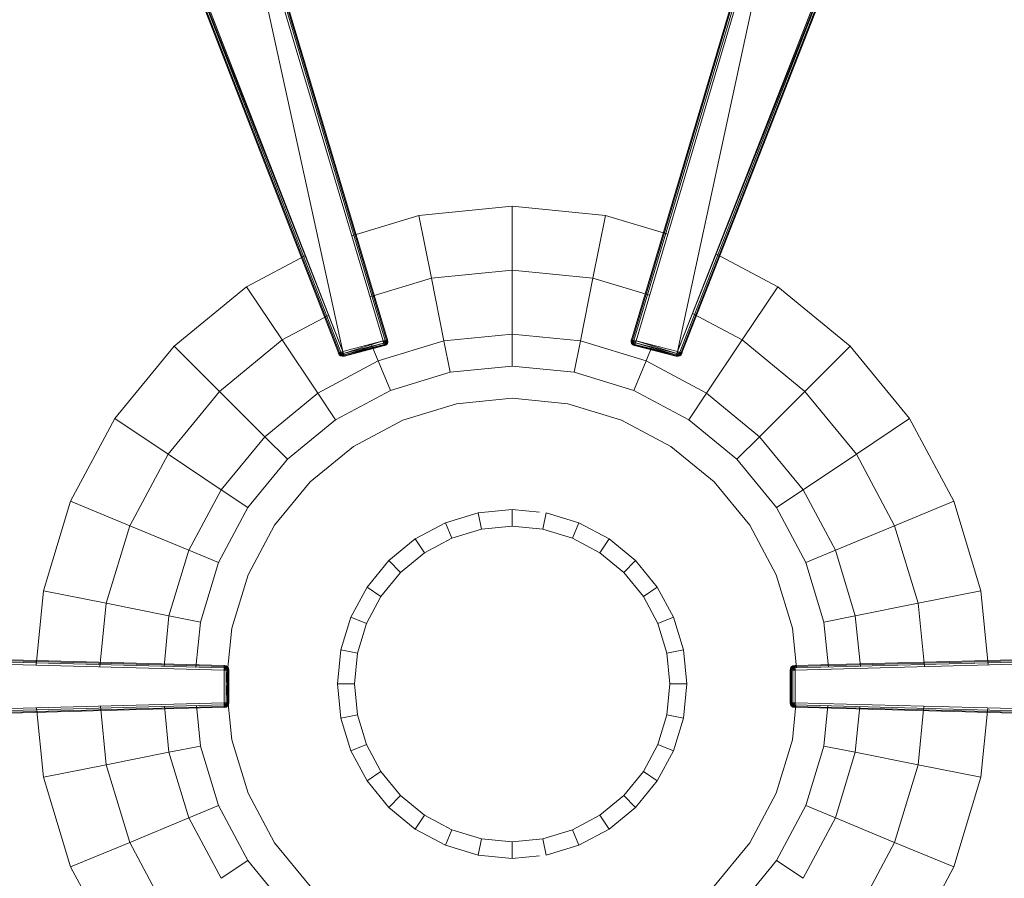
# Model space of a CAD drawing. Header units: millimetres. Extents: x 1 to 3476, y -521 to 159.
# Tile 95 of 130: x 2673 to 2796, y -403 to -295. Entities that reach past the tile are written whole.
import ezdxf

# ---------------------------------------------------------------- set-up
doc = ezdxf.new("R2010")
doc.units = ezdxf.units.MM
doc.layers.add('VG491211CA_dwg', color=8, linetype='Continuous', lineweight=9)

# ---------------------------------------------------------------- blocks, each defined once
blk = doc.blocks.new('VG491211CA_dwg-300031-Poziom 1')
at = {"color": 18, "lineweight": 9}
for p, q in [((145.2, -336.68), (118.49, -268.03)), ((214.09, -268.02), (187.22, -336.69)), ((118.13, -268.65), (144.65, -336.83)), ((144.76, -336.8), (118.2, -268.53)), ((144.94, -336.75), (118.32, -268.32)), ((145.2, -336.68), (118.32, -268.32)), ((130.24, -268.23), (150.24, -335.35)), ((130.24, -268.23), (145.2, -336.68)), ((130.58, -268.44), (150.5, -335.29)), ((150.68, -335.24), (130.82, -268.59)), ((150.79, -335.21), (130.97, -268.68)), ((201.23, -268.68), (181.45, -335.21)), ((181.56, -335.24), (201.37, -268.59)), ((181.74, -335.28), (201.61, -268.44)), ((182, -335.35), (201.95, -268.23)), ((187.22, -336.69), (201.95, -268.23)), ((214.26, -268.32), (187.22, -336.69)), ((214.26, -268.32), (187.48, -336.75)), ((187.66, -336.8), (214.38, -268.53)), ((187.77, -336.83), (214.45, -268.65)), ((166.45, -318.43), (154.75, -319.58)), ((166.45, -326.47), (166.45, -318.43)), ((178.16, -319.58), (166.45, -318.43)), ((154.75, -319.58), (146.31, -322.14)), ((156.32, -327.47), (154.75, -319.58)), ((176.59, -327.47), (178.16, -319.58)), ((185.98, -321.95), (178.16, -319.58)), ((140.5, -324.6), (133.12, -328.54)), ((199.79, -328.54), (192.03, -324.4)), ((156.32, -327.47), (148.59, -329.81)), ((166.45, -326.47), (156.32, -327.47)), ((157.88, -335.35), (156.32, -327.47)), ((166.45, -334.51), (166.45, -326.47)), ((176.59, -327.47), (166.45, -326.47)), ((175.02, -335.35), (176.59, -327.47)), ((183.7, -329.62), (176.59, -327.47)), ((133.12, -328.54), (124.03, -336)), ((137.59, -335.23), (133.12, -328.54)), ((195.32, -335.23), (199.79, -328.54)), ((208.88, -336), (199.79, -328.54)), ((143.42, -332.11), (137.59, -335.23)), ((195.32, -335.23), (189.1, -331.9)), ((166.45, -334.51), (157.88, -335.35)), ((166.45, -338.53), (166.45, -334.51)), ((175.02, -335.35), (166.45, -334.51)), ((124.03, -336), (116.57, -345.1)), ((129.71, -341.69), (124.03, -336)), ((137.59, -335.23), (129.71, -341.69)), ((142.05, -341.91), (137.59, -335.23)), ((150.24, -335.35), (145.2, -336.68)), ((150.24, -335.35), (145.29, -336.93)), ((145.29, -336.93), (150.24, -335.35)), ((150.32, -335.61), (145.29, -336.93)), ((145.29, -336.93), (150.32, -335.61)), ((150.32, -335.61), (145.36, -337.11)), ((145.36, -337.11), (150.32, -335.61)), ((145.36, -337.11), (150.37, -335.79)), ((150.37, -335.79), (145.36, -337.11)), ((145.4, -337.21), (150.37, -335.79)), ((150.37, -335.79), (145.4, -337.21)), ((145.4, -337.21), (150.4, -335.89)), ((150.4, -335.89), (145.4, -337.21)), ((145.41, -337.25), (150.41, -335.93)), ((150.41, -335.93), (145.41, -337.25)), ((149.64, -337.85), (148.77, -335.74)), ((157.88, -335.35), (149.64, -337.85)), ((150.24, -335.35), (150.5, -335.29)), ((150.32, -335.61), (150.24, -335.35)), ((150.24, -335.35), (150.55, -335.53)), ((150.24, -335.35), (150.55, -335.53)), ((150.55, -335.53), (150.32, -335.61)), ((150.32, -335.61), (150.55, -335.53)), ((150.37, -335.79), (150.32, -335.61)), ((150.32, -335.61), (150.37, -335.79)), ((150.32, -335.61), (150.56, -335.71)), ((150.32, -335.61), (150.56, -335.71)), ((150.37, -335.79), (150.56, -335.71)), ((150.56, -335.71), (150.37, -335.79)), ((150.4, -335.89), (150.37, -335.79)), ((150.37, -335.79), (150.4, -335.89)), ((150.4, -335.89), (150.56, -335.71)), ((150.4, -335.89), (150.56, -335.71)), ((150.4, -335.89), (150.63, -335.79)), ((150.63, -335.79), (150.4, -335.89)), ((150.41, -335.93), (150.4, -335.89)), ((150.4, -335.89), (150.41, -335.93)), ((150.41, -335.93), (150.63, -335.79)), ((150.41, -335.93), (150.63, -335.79)), ((150.41, -335.93), (150.66, -335.83)), ((150.66, -335.83), (150.41, -335.93)), ((150.5, -335.29), (150.68, -335.24)), ((150.5, -335.29), (150.72, -335.44)), ((150.5, -335.29), (150.55, -335.53)), ((150.55, -335.53), (150.5, -335.29)), ((150.5, -335.29), (150.72, -335.44)), ((150.72, -335.44), (150.55, -335.53)), ((150.55, -335.53), (150.72, -335.44)), ((150.55, -335.53), (150.71, -335.62)), ((150.55, -335.53), (150.56, -335.71)), ((150.56, -335.71), (150.55, -335.53)), ((150.55, -335.53), (150.71, -335.62)), ((150.56, -335.71), (150.71, -335.62)), ((150.71, -335.62), (150.56, -335.71)), ((150.56, -335.71), (150.63, -335.79)), ((150.63, -335.79), (150.56, -335.71)), ((150.63, -335.79), (150.71, -335.62)), ((150.63, -335.79), (150.71, -335.62)), ((150.63, -335.79), (150.78, -335.66)), ((150.78, -335.66), (150.63, -335.79)), ((150.63, -335.79), (150.66, -335.83)), ((150.66, -335.83), (150.63, -335.79)), ((150.66, -335.83), (150.78, -335.66)), ((150.66, -335.83), (150.78, -335.66)), ((150.81, -335.67), (150.66, -335.83)), ((150.66, -335.83), (150.81, -335.67)), ((150.68, -335.24), (150.79, -335.21)), ((150.72, -335.44), (150.68, -335.24)), ((150.72, -335.44), (150.68, -335.24)), ((150.71, -335.62), (150.72, -335.44)), ((150.71, -335.62), (150.72, -335.44)), ((150.82, -335.45), (150.71, -335.62)), ((150.82, -335.45), (150.71, -335.62)), ((150.78, -335.66), (150.71, -335.62)), ((150.71, -335.62), (150.78, -335.66)), ((150.79, -335.21), (150.72, -335.44)), ((150.79, -335.21), (150.72, -335.44)), ((150.72, -335.44), (150.82, -335.45)), ((150.82, -335.45), (150.72, -335.44)), ((150.82, -335.45), (150.78, -335.66)), ((150.78, -335.66), (150.82, -335.45)), ((150.86, -335.46), (150.78, -335.66)), ((150.86, -335.46), (150.78, -335.66)), ((150.81, -335.67), (150.78, -335.66)), ((150.78, -335.66), (150.81, -335.67)), ((150.79, -335.21), (150.82, -335.45)), ((150.82, -335.45), (150.79, -335.21)), ((150.81, -335.67), (150.86, -335.46)), ((150.86, -335.46), (150.81, -335.67)), ((150.82, -335.2), (150.86, -335.46)), ((150.86, -335.46), (150.82, -335.2)), ((150.82, -335.2), (150.82, -335.45)), ((150.82, -335.2), (150.82, -335.45)), ((150.82, -335.45), (150.86, -335.46)), ((150.86, -335.46), (150.82, -335.45)), ((158.67, -339.29), (157.88, -335.35)), ((174.24, -339.29), (175.02, -335.35)), ((183.26, -337.85), (175.02, -335.35)), ((181.41, -335.2), (181.37, -335.46)), ((181.37, -335.46), (181.41, -335.2)), ((181.42, -335.45), (181.37, -335.46)), ((181.37, -335.46), (181.42, -335.45)), ((181.37, -335.46), (181.43, -335.67)), ((181.43, -335.67), (181.37, -335.46)), ((181.37, -335.46), (181.45, -335.66)), ((181.37, -335.46), (181.45, -335.66)), ((181.41, -335.2), (181.42, -335.45)), ((181.41, -335.2), (181.42, -335.45)), ((181.45, -335.21), (181.42, -335.45)), ((181.42, -335.45), (181.45, -335.21)), ((181.52, -335.44), (181.42, -335.45)), ((181.42, -335.45), (181.52, -335.44)), ((181.42, -335.45), (181.52, -335.62)), ((181.42, -335.45), (181.45, -335.66)), ((181.45, -335.66), (181.42, -335.45)), ((181.42, -335.45), (181.52, -335.62)), ((181.43, -335.67), (181.45, -335.66)), ((181.45, -335.66), (181.43, -335.67)), ((181.58, -335.82), (181.43, -335.67)), ((181.43, -335.67), (181.58, -335.82)), ((181.45, -335.21), (181.56, -335.24)), ((181.45, -335.21), (181.52, -335.44)), ((181.45, -335.21), (181.52, -335.44)), ((181.45, -335.66), (181.52, -335.62)), ((181.52, -335.62), (181.45, -335.66)), ((181.45, -335.66), (181.61, -335.79)), ((181.58, -335.82), (181.45, -335.66)), ((181.61, -335.79), (181.45, -335.66)), ((181.58, -335.82), (181.45, -335.66)), ((181.52, -335.44), (181.56, -335.24)), ((181.56, -335.24), (181.52, -335.44)), ((181.74, -335.28), (181.52, -335.44)), ((181.74, -335.28), (181.52, -335.44)), ((181.52, -335.62), (181.52, -335.44)), ((181.52, -335.44), (181.52, -335.62)), ((181.69, -335.52), (181.52, -335.44)), ((181.52, -335.44), (181.69, -335.52)), ((181.69, -335.52), (181.52, -335.62)), ((181.69, -335.52), (181.52, -335.62)), ((181.52, -335.62), (181.67, -335.71)), ((181.67, -335.71), (181.52, -335.62)), ((181.61, -335.79), (181.52, -335.62)), ((181.61, -335.79), (181.52, -335.62)), ((181.56, -335.24), (181.74, -335.28)), ((181.58, -335.82), (181.61, -335.79)), ((181.61, -335.79), (181.58, -335.82)), ((181.82, -335.92), (181.58, -335.82)), ((181.58, -335.82), (181.82, -335.92)), ((181.61, -335.79), (181.67, -335.71)), ((181.67, -335.71), (181.61, -335.79)), ((181.61, -335.79), (181.83, -335.89)), ((181.82, -335.92), (181.61, -335.79)), ((181.83, -335.89), (181.61, -335.79)), ((181.82, -335.92), (181.61, -335.79)), ((181.67, -335.71), (181.69, -335.52)), ((181.69, -335.52), (181.67, -335.71)), ((181.92, -335.6), (181.67, -335.71)), ((181.92, -335.6), (181.67, -335.71)), ((181.67, -335.71), (181.87, -335.78)), ((181.87, -335.78), (181.67, -335.71)), ((181.83, -335.89), (181.67, -335.71)), ((181.83, -335.89), (181.67, -335.71)), ((181.69, -335.52), (181.74, -335.28)), ((181.74, -335.28), (181.69, -335.52)), ((182, -335.35), (181.69, -335.52)), ((182, -335.35), (181.69, -335.52)), ((181.92, -335.6), (181.69, -335.52)), ((181.69, -335.52), (181.92, -335.6)), ((181.74, -335.28), (182, -335.35)), ((181.83, -335.89), (181.82, -335.92)), ((181.82, -335.92), (181.83, -335.89)), ((181.82, -335.92), (187.01, -337.25)), ((187.01, -337.25), (181.82, -335.92)), ((181.87, -335.78), (181.83, -335.89)), ((181.83, -335.89), (181.87, -335.78)), ((181.83, -335.89), (187.02, -337.22)), ((187.02, -337.22), (181.83, -335.89)), ((181.92, -335.6), (181.87, -335.78)), ((181.87, -335.78), (181.92, -335.6)), ((181.87, -335.78), (187.06, -337.11)), ((187.06, -337.11), (181.87, -335.78)), ((181.87, -335.78), (187.02, -337.22)), ((187.02, -337.22), (181.87, -335.78)), ((182, -335.35), (181.92, -335.6)), ((187.06, -337.11), (181.92, -335.6)), ((187.13, -336.93), (181.92, -335.6)), ((181.92, -335.6), (187.06, -337.11)), ((181.92, -335.6), (187.13, -336.93)), ((187.13, -336.93), (182, -335.35)), ((187.22, -336.69), (182, -335.35)), ((182, -335.35), (187.13, -336.93)), ((183.26, -337.85), (184.08, -335.88)), ((190.86, -341.91), (195.32, -335.23)), ((203.2, -341.69), (195.32, -335.23)), ((203.2, -341.69), (208.88, -336)), ((216.34, -345.1), (208.88, -336)), ((144.62, -336.84), (144.65, -336.83)), ((144.65, -336.83), (144.62, -336.84)), ((144.75, -337.08), (144.62, -336.84)), ((144.62, -336.84), (144.75, -337.08)), ((144.62, -336.84), (144.78, -337.05)), ((144.62, -336.84), (144.78, -337.05)), ((144.65, -336.83), (144.76, -336.8)), ((144.65, -336.83), (144.85, -336.99)), ((144.65, -336.83), (144.78, -337.05)), ((144.78, -337.05), (144.65, -336.83)), ((144.65, -336.83), (144.85, -336.99)), ((144.78, -337.05), (144.75, -337.08)), ((144.75, -337.08), (144.78, -337.05)), ((144.75, -337.08), (144.92, -337.22)), ((144.92, -337.22), (144.75, -337.08)), ((144.75, -337.08), (144.94, -337.2)), ((144.75, -337.08), (144.94, -337.2)), ((144.76, -336.8), (144.94, -336.75)), ((144.85, -336.99), (144.76, -336.8)), ((144.76, -336.8), (144.85, -336.99)), ((144.85, -336.99), (144.78, -337.05)), ((144.78, -337.05), (144.85, -336.99)), ((144.78, -337.05), (144.97, -337.13)), ((144.78, -337.05), (144.94, -337.2)), ((144.94, -337.2), (144.78, -337.05)), ((144.78, -337.05), (144.97, -337.13)), ((144.94, -336.75), (144.85, -336.99)), ((144.94, -336.75), (144.85, -336.99)), ((145.05, -336.98), (144.85, -336.99)), ((144.85, -336.99), (145.05, -336.98)), ((144.97, -337.13), (144.85, -336.99)), ((144.85, -336.99), (144.97, -337.13)), ((144.92, -337.22), (144.94, -337.2)), ((144.94, -337.2), (144.92, -337.22)), ((145.15, -337.28), (144.92, -337.22)), ((144.92, -337.22), (145.15, -337.28)), ((144.94, -336.75), (145.2, -336.68)), ((145.05, -336.98), (144.94, -336.75)), ((144.94, -336.75), (145.05, -336.98)), ((144.94, -337.2), (144.97, -337.13)), ((144.97, -337.13), (144.94, -337.2)), ((144.94, -337.2), (145.15, -337.24)), ((145.15, -337.28), (144.94, -337.2)), ((145.15, -337.24), (144.94, -337.2)), ((145.15, -337.28), (144.94, -337.2)), ((145.05, -336.98), (144.97, -337.13)), ((145.05, -336.98), (144.97, -337.13)), ((144.97, -337.13), (145.15, -337.14)), ((145.15, -337.14), (144.97, -337.13)), ((145.15, -337.24), (144.97, -337.13)), ((145.15, -337.24), (144.97, -337.13)), ((145.2, -336.68), (145.05, -336.98)), ((145.2, -336.68), (145.05, -336.98)), ((145.29, -336.93), (145.05, -336.98)), ((145.05, -336.98), (145.29, -336.93)), ((145.15, -337.14), (145.05, -336.98)), ((145.05, -336.98), (145.15, -337.14)), ((145.29, -336.93), (145.15, -337.14)), ((145.29, -336.93), (145.15, -337.14)), ((145.15, -337.14), (145.36, -337.11)), ((145.36, -337.11), (145.15, -337.14)), ((145.15, -337.24), (145.15, -337.14)), ((145.4, -337.21), (145.15, -337.14)), ((145.15, -337.14), (145.15, -337.24)), ((145.4, -337.21), (145.15, -337.14)), ((145.15, -337.24), (145.4, -337.21)), ((145.4, -337.21), (145.15, -337.24)), ((145.15, -337.28), (145.15, -337.24)), ((145.41, -337.25), (145.15, -337.24)), ((145.15, -337.24), (145.15, -337.28)), ((145.41, -337.25), (145.15, -337.24)), ((145.41, -337.25), (145.15, -337.28)), ((145.15, -337.28), (145.41, -337.25)), ((145.2, -336.68), (145.29, -336.93)), ((145.29, -336.93), (145.2, -336.68)), ((145.29, -336.93), (145.36, -337.11)), ((145.36, -337.11), (145.29, -336.93)), ((145.36, -337.11), (145.4, -337.21)), ((145.4, -337.21), (145.36, -337.11)), ((145.4, -337.21), (145.41, -337.25)), ((145.41, -337.25), (145.4, -337.21)), ((187.01, -337.25), (187.02, -337.22)), ((187.02, -337.22), (187.01, -337.25)), ((187.01, -337.25), (187.27, -337.24)), ((187.01, -337.25), (187.27, -337.24)), ((187.01, -337.25), (187.27, -337.28)), ((187.27, -337.28), (187.01, -337.25)), ((187.02, -337.22), (187.06, -337.11)), ((187.06, -337.11), (187.02, -337.22)), ((187.02, -337.22), (187.27, -337.14)), ((187.02, -337.22), (187.27, -337.14)), ((187.02, -337.22), (187.27, -337.24)), ((187.27, -337.24), (187.02, -337.22)), ((187.06, -337.11), (187.13, -336.93)), ((187.13, -336.93), (187.06, -337.11)), ((187.06, -337.11), (187.27, -337.14)), ((187.27, -337.14), (187.06, -337.11)), ((187.13, -336.93), (187.22, -336.69)), ((187.22, -336.69), (187.13, -336.93)), ((187.37, -336.98), (187.13, -336.93)), ((187.13, -336.93), (187.27, -337.14)), ((187.13, -336.93), (187.27, -337.14)), ((187.13, -336.93), (187.37, -336.98)), ((187.22, -336.69), (187.48, -336.75)), ((187.22, -336.69), (187.37, -336.98)), ((187.22, -336.69), (187.37, -336.98)), ((187.37, -336.98), (187.27, -337.14)), ((187.27, -337.14), (187.37, -336.98)), ((187.27, -337.14), (187.45, -337.13)), ((187.45, -337.13), (187.27, -337.14)), ((187.27, -337.24), (187.45, -337.13)), ((187.27, -337.24), (187.45, -337.13)), ((187.27, -337.14), (187.27, -337.24)), ((187.27, -337.24), (187.27, -337.14)), ((187.27, -337.24), (187.49, -337.2)), ((187.27, -337.28), (187.49, -337.2)), ((187.49, -337.2), (187.27, -337.24)), ((187.27, -337.28), (187.49, -337.2)), ((187.27, -337.28), (187.5, -337.22)), ((187.5, -337.22), (187.27, -337.28)), ((187.27, -337.24), (187.27, -337.28)), ((187.27, -337.28), (187.27, -337.24)), ((187.48, -336.75), (187.37, -336.98)), ((187.37, -336.98), (187.48, -336.75)), ((187.57, -336.99), (187.37, -336.98)), ((187.37, -336.98), (187.45, -337.13)), ((187.37, -336.98), (187.45, -337.13)), ((187.37, -336.98), (187.57, -336.99)), ((187.45, -337.13), (187.57, -336.99)), ((187.45, -337.13), (187.57, -336.99)), ((187.64, -337.05), (187.45, -337.13)), ((187.64, -337.05), (187.45, -337.13)), ((187.49, -337.2), (187.45, -337.13)), ((187.45, -337.13), (187.49, -337.2)), ((187.48, -336.75), (187.66, -336.8)), ((187.48, -336.75), (187.57, -336.99)), ((187.48, -336.75), (187.57, -336.99)), ((187.64, -337.05), (187.49, -337.2)), ((187.49, -337.2), (187.64, -337.05)), ((187.67, -337.08), (187.49, -337.2)), ((187.67, -337.08), (187.49, -337.2)), ((187.5, -337.22), (187.49, -337.2)), ((187.49, -337.2), (187.5, -337.22)), ((187.67, -337.08), (187.5, -337.22)), ((187.5, -337.22), (187.67, -337.08)), ((187.57, -336.99), (187.66, -336.8)), ((187.57, -336.99), (187.66, -336.8)), ((187.77, -336.83), (187.57, -336.99)), ((187.77, -336.83), (187.57, -336.99)), ((187.57, -336.99), (187.64, -337.05)), ((187.64, -337.05), (187.57, -336.99)), ((187.77, -336.83), (187.64, -337.05)), ((187.64, -337.05), (187.77, -336.83)), ((187.81, -336.84), (187.64, -337.05)), ((187.81, -336.84), (187.64, -337.05)), ((187.64, -337.05), (187.67, -337.08)), ((187.67, -337.08), (187.64, -337.05)), ((187.66, -336.8), (187.77, -336.83)), ((187.81, -336.84), (187.67, -337.08)), ((187.67, -337.08), (187.81, -336.84)), ((187.81, -336.84), (187.77, -336.83)), ((187.77, -336.83), (187.81, -336.84)), ((149.64, -337.85), (142.05, -341.91)), ((151.18, -341.56), (149.64, -337.85)), ((166.45, -338.53), (158.67, -339.29)), ((174.24, -339.29), (166.45, -338.53)), ((181.72, -341.56), (183.26, -337.85)), ((190.86, -341.91), (183.26, -337.85)), ((158.67, -339.29), (151.18, -341.56)), ((181.72, -341.56), (174.24, -339.29)), ((129.71, -341.69), (123.25, -349.56)), ((135.4, -347.37), (129.71, -341.69)), ((142.05, -341.91), (135.4, -347.37)), ((144.28, -345.25), (142.05, -341.91)), ((151.18, -341.56), (144.28, -345.25)), ((188.62, -345.25), (181.72, -341.56)), ((188.62, -345.25), (190.86, -341.91)), ((197.51, -347.37), (190.86, -341.91)), ((197.51, -347.37), (203.2, -341.69)), ((209.66, -349.56), (203.2, -341.69)), ((159.45, -343.24), (152.72, -345.28)), ((166.45, -342.55), (159.45, -343.24)), ((173.45, -343.24), (166.45, -342.55)), ((180.19, -345.28), (173.45, -343.24)), ((116.57, -345.1), (111.02, -355.47)), ((123.25, -349.56), (116.57, -345.1)), ((144.28, -345.25), (138.24, -350.21)), ((152.72, -345.28), (146.52, -348.59)), ((186.39, -348.59), (180.19, -345.28)), ((194.67, -350.21), (188.62, -345.25)), ((209.66, -349.56), (216.34, -345.1)), ((221.89, -355.47), (216.34, -345.1)), ((135.4, -347.37), (129.93, -354.03)), ((138.24, -350.21), (135.4, -347.37)), ((194.67, -350.21), (197.51, -347.37)), ((202.97, -354.03), (197.51, -347.37)), ((123.25, -349.56), (118.45, -358.55)), ((129.93, -354.03), (123.25, -349.56)), ((146.52, -348.59), (141.08, -353.06)), ((191.83, -353.06), (186.39, -348.59)), ((202.97, -354.03), (209.66, -349.56)), ((214.46, -358.55), (209.66, -349.56)), ((138.24, -350.21), (133.28, -356.26)), ((199.63, -356.26), (194.67, -350.21)), ((141.08, -353.06), (136.62, -358.49)), ((196.29, -358.49), (191.83, -353.06)), ((129.93, -354.03), (125.87, -361.62)), ((133.28, -356.26), (129.93, -354.03)), ((199.63, -356.26), (202.97, -354.03)), ((207.03, -361.62), (202.97, -354.03)), ((111.02, -355.47), (107.61, -366.72)), ((118.45, -358.55), (111.02, -355.47)), ((214.46, -358.55), (221.89, -355.47)), ((225.3, -366.72), (221.89, -355.47)), ((133.28, -356.26), (129.59, -363.16)), ((162.18, -356.94), (158.07, -358.18)), ((166.45, -356.52), (162.18, -356.94)), ((162.59, -359), (162.18, -356.94)), ((166.45, -358.62), (166.45, -356.52)), ((169.89, -356.85), (166.45, -356.52)), ((170.32, -359), (170.73, -356.94)), ((174.84, -358.18), (170.73, -356.94)), ((203.32, -363.16), (199.63, -356.26)), ((158.07, -358.18), (154.28, -360.21)), ((158.87, -360.13), (158.07, -358.18)), ((174.03, -360.13), (174.84, -358.18)), ((178.63, -360.21), (174.84, -358.18)), ((118.45, -358.55), (115.49, -368.29)), ((125.87, -361.62), (118.45, -358.55)), ((136.62, -358.49), (133.3, -364.7)), ((158.87, -360.13), (162.59, -359)), ((162.59, -359), (166.45, -358.62)), ((166.45, -358.62), (170.32, -359)), ((170.32, -359), (174.03, -360.13)), ((199.61, -364.7), (196.29, -358.49)), ((207.03, -361.62), (214.46, -358.55)), ((217.42, -368.29), (214.46, -358.55)), ((154.28, -360.21), (150.96, -362.93)), ((155.45, -361.96), (154.28, -360.21)), ((155.45, -361.96), (158.87, -360.13)), ((174.03, -360.13), (177.46, -361.96)), ((177.46, -361.96), (178.63, -360.21)), ((181.95, -362.93), (178.63, -360.21)), ((125.87, -361.62), (123.37, -369.86)), ((129.59, -363.16), (125.87, -361.62)), ((152.45, -364.43), (155.45, -361.96)), ((177.46, -361.96), (180.46, -364.43)), ((203.32, -363.16), (207.03, -361.62)), ((209.53, -369.86), (207.03, -361.62)), ((129.59, -363.16), (127.32, -370.65)), ((150.96, -362.93), (148.23, -366.26)), ((152.45, -364.43), (150.96, -362.93)), ((180.46, -364.43), (181.95, -362.93)), ((184.67, -366.26), (181.95, -362.93)), ((205.59, -370.65), (203.32, -363.16)), ((149.98, -367.43), (152.45, -364.43)), ((180.46, -364.43), (182.92, -367.43)), ((133.3, -364.7), (131.26, -371.43)), ((201.65, -371.43), (199.61, -364.7)), ((107.61, -366.72), (106.69, -376.06)), ((115.49, -368.29), (107.61, -366.72)), ((148.23, -366.26), (146.21, -370.04)), ((149.98, -367.43), (148.23, -366.26)), ((182.92, -367.43), (184.67, -366.26)), ((186.7, -370.04), (184.67, -366.26)), ((217.42, -368.29), (225.3, -366.72)), ((226.22, -376.04), (225.3, -366.72)), ((115.49, -368.29), (114.7, -376.27)), ((123.37, -369.86), (115.49, -368.29)), ((148.15, -370.85), (149.98, -367.43)), ((182.92, -367.43), (184.75, -370.85)), ((209.53, -369.86), (217.42, -368.29)), ((218.2, -376.25), (217.42, -368.29)), ((123.37, -369.86), (122.75, -376.25)), ((127.32, -370.65), (123.37, -369.86)), ((127.32, -370.65), (126.76, -376.34)), ((146.21, -370.04), (144.96, -374.16)), ((148.15, -370.85), (146.21, -370.04)), ((184.75, -370.85), (186.7, -370.04)), ((187.95, -374.16), (186.7, -370.04)), ((205.59, -370.65), (209.53, -369.86)), ((206.15, -376.33), (205.59, -370.65)), ((210.16, -376.23), (209.53, -369.86)), ((131.26, -371.43), (130.57, -378.43)), ((147.03, -374.57), (148.15, -370.85)), ((184.75, -370.85), (185.88, -374.57)), ((202.14, -376.42), (201.65, -371.43)), ((130.28, -376.12), (40.87, -373.74)), ((40.87, -373.85), (130.28, -376.24)), ((40.87, -374.04), (130.28, -376.42)), ((40.87, -374.3), (130.28, -376.69)), ((144.96, -374.16), (144.54, -378.43)), ((147.03, -374.57), (144.96, -374.16)), ((185.88, -374.57), (187.95, -374.16)), ((188.37, -378.43), (187.95, -374.16)), ((291.37, -373.74), (201.97, -376.12)), ((201.97, -376.24), (291.37, -373.85)), ((201.97, -376.42), (291.37, -374.04)), ((201.97, -376.69), (291.37, -374.3)), ((146.65, -378.43), (147.03, -374.57)), ((185.88, -374.57), (186.26, -378.43)), ((130.28, -376.09), (130.28, -376.12)), ((130.28, -376.09), (130.54, -376.13)), ((130.54, -376.13), (130.28, -376.09)), ((130.28, -376.12), (130.28, -376.09)), ((130.28, -376.09), (130.52, -376.17)), ((130.28, -376.09), (130.52, -376.17)), ((130.28, -376.24), (130.28, -376.12)), ((130.28, -376.12), (130.48, -376.26)), ((130.28, -376.12), (130.52, -376.17)), ((130.52, -376.17), (130.28, -376.12)), ((130.28, -376.12), (130.48, -376.26)), ((130.28, -376.42), (130.28, -376.24)), ((130.48, -376.26), (130.28, -376.24)), ((130.28, -376.24), (130.48, -376.26)), ((130.28, -376.42), (130.48, -376.26)), ((130.28, -376.42), (130.48, -376.26)), ((130.28, -376.69), (130.28, -376.42)), ((130.52, -376.45), (130.28, -376.42)), ((130.28, -376.42), (130.52, -376.45)), ((130.28, -376.69), (130.52, -376.45)), ((130.28, -376.69), (130.52, -376.45)), ((130.28, -376.69), (130.54, -376.69)), ((130.28, -376.69), (130.28, -380.79)), ((130.54, -376.69), (130.28, -376.69)), ((130.48, -376.26), (130.52, -376.17)), ((130.52, -376.17), (130.48, -376.26)), ((130.65, -376.32), (130.48, -376.26)), ((130.48, -376.26), (130.65, -376.32)), ((130.52, -376.45), (130.48, -376.26)), ((130.48, -376.26), (130.52, -376.45)), ((130.52, -376.17), (130.54, -376.13)), ((130.54, -376.13), (130.52, -376.17)), ((130.52, -376.17), (130.65, -376.32)), ((130.52, -376.17), (130.71, -376.27)), ((130.71, -376.27), (130.52, -376.17)), ((130.52, -376.17), (130.65, -376.32)), ((130.52, -376.45), (130.65, -376.32)), ((130.52, -376.45), (130.65, -376.32)), ((130.71, -376.49), (130.52, -376.45)), ((130.54, -376.69), (130.52, -376.45)), ((130.52, -376.45), (130.71, -376.49)), ((130.52, -376.45), (130.54, -376.69)), ((130.54, -376.13), (130.73, -376.25)), ((130.73, -376.25), (130.54, -376.13)), ((130.54, -376.13), (130.71, -376.27)), ((130.54, -376.13), (130.71, -376.27)), ((130.54, -376.69), (130.71, -376.49)), ((130.54, -376.69), (130.71, -376.49)), ((130.54, -380.79), (130.54, -376.69)), ((130.54, -376.69), (130.73, -376.7)), ((130.54, -376.69), (130.54, -380.79)), ((130.73, -376.7), (130.54, -376.69)), ((130.71, -376.27), (130.65, -376.32)), ((130.65, -376.32), (130.71, -376.27)), ((130.65, -376.32), (130.71, -376.49)), ((130.71, -376.49), (130.65, -376.32)), ((130.8, -376.46), (130.65, -376.32)), ((130.8, -376.46), (130.65, -376.32)), ((130.73, -376.25), (130.71, -376.27)), ((130.71, -376.27), (130.73, -376.25)), ((130.8, -376.46), (130.71, -376.27)), ((130.84, -376.44), (130.71, -376.27)), ((130.71, -376.27), (130.8, -376.46)), ((130.84, -376.44), (130.71, -376.27)), ((130.71, -376.49), (130.8, -376.46)), ((130.8, -376.46), (130.71, -376.49)), ((130.71, -376.49), (130.73, -376.7)), ((130.73, -376.7), (130.71, -376.49)), ((130.84, -376.7), (130.71, -376.49)), ((130.84, -376.7), (130.71, -376.49)), ((130.84, -376.44), (130.73, -376.25)), ((130.73, -376.25), (130.84, -376.44)), ((130.73, -376.7), (130.73, -380.78)), ((130.73, -380.78), (130.73, -376.7)), ((130.73, -376.7), (130.84, -376.7)), ((130.84, -376.7), (130.73, -376.7)), ((130.8, -376.46), (130.84, -376.44)), ((130.84, -376.44), (130.8, -376.46)), ((130.84, -376.7), (130.8, -376.46)), ((130.88, -376.7), (130.8, -376.46)), ((130.8, -376.46), (130.84, -376.7)), ((130.88, -376.7), (130.8, -376.46)), ((130.88, -376.7), (130.84, -376.44)), ((130.84, -376.44), (130.88, -376.7)), ((130.84, -376.7), (130.84, -380.78)), ((130.84, -376.7), (130.88, -376.7)), ((130.84, -380.78), (130.84, -376.7)), ((130.88, -376.7), (130.84, -376.7)), ((130.88, -376.7), (130.88, -380.78)), ((130.88, -380.78), (130.88, -376.7)), ((201.37, -376.7), (201.4, -376.44)), ((201.4, -376.44), (201.37, -376.7)), ((201.37, -376.7), (201.44, -376.46)), ((201.37, -376.7), (201.44, -376.46)), ((201.37, -380.78), (201.37, -376.7)), ((201.37, -376.7), (201.4, -376.7)), ((201.37, -376.7), (201.37, -380.78)), ((201.4, -376.7), (201.37, -376.7)), ((201.4, -376.44), (201.52, -376.25)), ((201.52, -376.25), (201.4, -376.44)), ((201.4, -376.44), (201.53, -376.27)), ((201.4, -376.44), (201.53, -376.27)), ((201.44, -376.46), (201.4, -376.44)), ((201.4, -376.44), (201.44, -376.46)), ((201.4, -376.7), (201.44, -376.46)), ((201.44, -376.46), (201.4, -376.7)), ((201.4, -376.7), (201.53, -376.49)), ((201.4, -376.7), (201.53, -376.49)), ((201.4, -380.78), (201.4, -376.7)), ((201.4, -376.7), (201.52, -376.7)), ((201.4, -376.7), (201.4, -380.78)), ((201.52, -376.7), (201.4, -376.7)), ((201.44, -376.46), (201.53, -376.27)), ((201.53, -376.27), (201.44, -376.46)), ((201.44, -376.46), (201.59, -376.32)), ((201.44, -376.46), (201.59, -376.32)), ((201.53, -376.49), (201.44, -376.46)), ((201.44, -376.46), (201.53, -376.49)), ((201.7, -376.13), (201.52, -376.25)), ((201.52, -376.25), (201.7, -376.13)), ((201.52, -376.25), (201.53, -376.27)), ((201.53, -376.27), (201.52, -376.25)), ((201.52, -376.7), (201.53, -376.49)), ((201.53, -376.49), (201.52, -376.7)), ((201.52, -376.7), (201.7, -376.69)), ((201.7, -376.69), (201.52, -376.7)), ((201.52, -380.78), (201.52, -376.7)), ((201.52, -376.7), (201.52, -380.78)), ((201.7, -376.13), (201.53, -376.27)), ((201.7, -376.13), (201.53, -376.27)), ((201.72, -376.17), (201.53, -376.27)), ((201.53, -376.27), (201.72, -376.17)), ((201.53, -376.27), (201.59, -376.32)), ((201.59, -376.32), (201.53, -376.27)), ((201.53, -376.49), (201.59, -376.32)), ((201.59, -376.32), (201.53, -376.49)), ((201.72, -376.45), (201.53, -376.49)), ((201.53, -376.49), (201.72, -376.45)), ((201.7, -376.69), (201.53, -376.49)), ((201.7, -376.69), (201.53, -376.49)), ((201.72, -376.17), (201.59, -376.32)), ((201.72, -376.17), (201.59, -376.32)), ((201.59, -376.32), (201.76, -376.26)), ((201.59, -376.32), (201.76, -376.26)), ((201.72, -376.45), (201.59, -376.32)), ((201.72, -376.45), (201.59, -376.32)), ((201.97, -376.09), (201.7, -376.13)), ((201.7, -376.13), (201.97, -376.09)), ((201.72, -376.17), (201.7, -376.13)), ((201.7, -376.13), (201.72, -376.17)), ((201.72, -376.45), (201.7, -376.69)), ((201.7, -376.69), (201.72, -376.45)), ((201.7, -376.69), (201.7, -380.79)), ((201.7, -376.69), (201.97, -376.69)), ((201.7, -380.79), (201.7, -376.69)), ((201.97, -376.69), (201.7, -376.69)), ((201.97, -376.09), (201.72, -376.17)), ((201.97, -376.09), (201.72, -376.17)), ((201.97, -376.12), (201.72, -376.17)), ((201.72, -376.17), (201.97, -376.12)), ((201.76, -376.26), (201.72, -376.17)), ((201.72, -376.17), (201.76, -376.26)), ((201.76, -376.26), (201.72, -376.45)), ((201.72, -376.45), (201.76, -376.26)), ((201.97, -376.42), (201.72, -376.45)), ((201.72, -376.45), (201.97, -376.42)), ((201.97, -376.69), (201.72, -376.45)), ((201.97, -376.69), (201.72, -376.45)), ((201.97, -376.12), (201.76, -376.26)), ((201.97, -376.12), (201.76, -376.26)), ((201.76, -376.26), (201.97, -376.24)), ((201.76, -376.26), (201.97, -376.24)), ((201.97, -376.42), (201.76, -376.26)), ((201.97, -376.42), (201.76, -376.26)), ((201.97, -376.09), (201.97, -376.12)), ((201.97, -376.12), (201.97, -376.09)), ((201.97, -376.12), (201.97, -376.24)), ((201.97, -376.24), (201.97, -376.42)), ((201.97, -376.42), (201.97, -376.69)), ((201.97, -380.79), (201.97, -376.69)), ((130.57, -378.43), (131.26, -385.43)), ((144.54, -378.43), (144.96, -382.71)), ((146.65, -378.43), (144.54, -378.43)), ((147.03, -382.29), (146.65, -378.43)), ((186.26, -378.43), (185.88, -382.29)), ((188.37, -378.43), (186.26, -378.43)), ((187.95, -382.71), (188.37, -378.43)), ((130.28, -380.79), (40.87, -383.18)), ((130.28, -381.06), (40.87, -383.44)), ((130.28, -381.24), (40.87, -383.63)), ((40.87, -383.74), (130.28, -381.36)), ((106.75, -381.42), (107.61, -390.14)), ((114.77, -381.21), (115.49, -388.57)), ((122.81, -381.23), (123.37, -387)), ((126.82, -381.14), (127.32, -386.22)), ((130.54, -380.79), (130.28, -380.79)), ((130.28, -380.79), (130.54, -380.79)), ((130.28, -381.06), (130.28, -380.79)), ((130.28, -380.79), (130.52, -381.03)), ((130.28, -380.79), (130.52, -381.03)), ((130.28, -381.06), (130.52, -381.03)), ((130.52, -381.03), (130.28, -381.06)), ((130.28, -381.24), (130.28, -381.06)), ((130.28, -381.06), (130.48, -381.22)), ((130.28, -381.06), (130.48, -381.22)), ((130.48, -381.22), (130.28, -381.24)), ((130.48, -381.22), (130.28, -381.24)), ((130.28, -381.36), (130.48, -381.22)), ((130.28, -381.36), (130.48, -381.22)), ((130.28, -381.36), (130.28, -381.24)), ((130.28, -381.36), (130.52, -381.31)), ((130.28, -381.39), (130.52, -381.31)), ((130.52, -381.31), (130.28, -381.36)), ((130.28, -381.39), (130.52, -381.31)), ((130.28, -381.39), (130.54, -381.35)), ((130.54, -381.35), (130.28, -381.39)), ((130.28, -381.39), (130.28, -381.36)), ((130.28, -381.36), (130.28, -381.39)), ((130.48, -381.22), (130.52, -381.03)), ((130.52, -381.03), (130.48, -381.22)), ((130.65, -381.16), (130.48, -381.22)), ((130.65, -381.16), (130.48, -381.22)), ((130.48, -381.22), (130.52, -381.31)), ((130.52, -381.31), (130.48, -381.22)), ((130.52, -381.03), (130.54, -380.79)), ((130.54, -380.79), (130.52, -381.03)), ((130.52, -381.03), (130.71, -380.99)), ((130.71, -380.99), (130.52, -381.03)), ((130.52, -381.03), (130.65, -381.16)), ((130.52, -381.03), (130.65, -381.16)), ((130.52, -381.31), (130.65, -381.16)), ((130.52, -381.31), (130.65, -381.16)), ((130.52, -381.31), (130.71, -381.21)), ((130.71, -381.21), (130.52, -381.31)), ((130.52, -381.31), (130.54, -381.35)), ((130.54, -381.35), (130.52, -381.31)), ((130.73, -380.78), (130.54, -380.79)), ((130.54, -380.79), (130.73, -380.78)), ((130.54, -380.79), (130.71, -380.99)), ((130.54, -380.79), (130.71, -380.99)), ((130.54, -381.35), (130.71, -381.21)), ((130.54, -381.35), (130.71, -381.21)), ((130.54, -381.35), (130.73, -381.23)), ((130.73, -381.23), (130.54, -381.35)), ((130.71, -380.99), (130.65, -381.16)), ((130.65, -381.16), (130.71, -380.99)), ((130.8, -381.02), (130.65, -381.16)), ((130.8, -381.02), (130.65, -381.16)), ((130.71, -381.21), (130.65, -381.16)), ((130.65, -381.16), (130.71, -381.21)), ((130.73, -380.78), (130.71, -380.99)), ((130.71, -380.99), (130.73, -380.78)), ((130.84, -380.78), (130.71, -380.99)), ((130.84, -380.78), (130.71, -380.99)), ((130.71, -380.99), (130.8, -381.02)), ((130.8, -381.02), (130.71, -380.99)), ((130.8, -381.02), (130.71, -381.21)), ((130.71, -381.21), (130.8, -381.02)), ((130.84, -381.04), (130.71, -381.21)), ((130.84, -381.04), (130.71, -381.21)), ((130.73, -381.23), (130.71, -381.21)), ((130.71, -381.21), (130.73, -381.23)), ((130.84, -380.78), (130.73, -380.78)), ((130.73, -380.78), (130.84, -380.78)), ((130.84, -381.04), (130.73, -381.23)), ((130.73, -381.23), (130.84, -381.04)), ((130.84, -380.78), (130.8, -381.02)), ((130.88, -380.78), (130.8, -381.02)), ((130.8, -381.02), (130.84, -380.78)), ((130.88, -380.78), (130.8, -381.02)), ((130.8, -381.02), (130.84, -381.04)), ((130.84, -381.04), (130.8, -381.02)), ((130.88, -380.78), (130.84, -380.78)), ((130.88, -380.78), (130.84, -381.04)), ((130.84, -381.04), (130.88, -380.78)), ((130.84, -380.78), (130.88, -380.78)), ((201.4, -380.78), (201.37, -380.78)), ((201.37, -380.78), (201.4, -380.78)), ((201.37, -380.78), (201.4, -381.04)), ((201.4, -381.04), (201.37, -380.78)), ((201.37, -380.78), (201.44, -381.02)), ((201.37, -380.78), (201.44, -381.02)), ((201.52, -380.78), (201.4, -380.78)), ((201.4, -380.78), (201.52, -380.78)), ((201.4, -380.78), (201.53, -380.99)), ((201.4, -380.78), (201.44, -381.02)), ((201.44, -381.02), (201.4, -380.78)), ((201.4, -380.78), (201.53, -380.99)), ((201.44, -381.02), (201.4, -381.04)), ((201.4, -381.04), (201.44, -381.02)), ((201.4, -381.04), (201.52, -381.23)), ((201.52, -381.23), (201.4, -381.04)), ((201.4, -381.04), (201.53, -381.21)), ((201.4, -381.04), (201.53, -381.21)), ((201.53, -380.99), (201.44, -381.02)), ((201.44, -381.02), (201.53, -380.99)), ((201.44, -381.02), (201.59, -381.16)), ((201.44, -381.02), (201.53, -381.21)), ((201.53, -381.21), (201.44, -381.02)), ((201.44, -381.02), (201.59, -381.16)), ((201.7, -380.79), (201.52, -380.78)), ((201.52, -380.78), (201.7, -380.79)), ((201.53, -380.99), (201.52, -380.78)), ((201.52, -380.78), (201.53, -380.99)), ((201.52, -381.23), (201.53, -381.21)), ((201.53, -381.21), (201.52, -381.23)), ((201.7, -381.35), (201.52, -381.23)), ((201.52, -381.23), (201.7, -381.35)), ((201.7, -380.79), (201.53, -380.99)), ((201.7, -380.79), (201.53, -380.99)), ((201.59, -381.16), (201.53, -380.99)), ((201.53, -380.99), (201.72, -381.03)), ((201.72, -381.03), (201.53, -380.99)), ((201.53, -380.99), (201.59, -381.16)), ((201.53, -381.21), (201.59, -381.16)), ((201.59, -381.16), (201.53, -381.21)), ((201.72, -381.31), (201.53, -381.21)), ((201.7, -381.35), (201.53, -381.21)), ((201.53, -381.21), (201.72, -381.31)), ((201.7, -381.35), (201.53, -381.21)), ((201.72, -381.03), (201.59, -381.16)), ((201.72, -381.03), (201.59, -381.16)), ((201.59, -381.16), (201.76, -381.22)), ((201.72, -381.31), (201.59, -381.16)), ((201.72, -381.31), (201.59, -381.16)), ((201.76, -381.22), (201.59, -381.16)), ((201.65, -385.43), (202.08, -381.06)), ((201.97, -380.79), (201.7, -380.79)), ((201.7, -380.79), (201.97, -380.79)), ((201.7, -380.79), (201.72, -381.03)), ((201.72, -381.03), (201.7, -380.79)), ((201.72, -381.31), (201.7, -381.35)), ((201.7, -381.35), (201.72, -381.31)), ((201.97, -381.39), (201.7, -381.35)), ((201.7, -381.35), (201.97, -381.39)), ((201.97, -380.79), (201.72, -381.03)), ((201.97, -380.79), (201.72, -381.03)), ((201.72, -381.03), (201.76, -381.22)), ((201.72, -381.03), (201.97, -381.06)), ((201.76, -381.22), (201.72, -381.03)), ((201.97, -381.06), (201.72, -381.03)), ((201.76, -381.22), (201.72, -381.31)), ((201.72, -381.31), (201.76, -381.22)), ((201.97, -381.36), (201.72, -381.31)), ((201.97, -381.39), (201.72, -381.31)), ((201.72, -381.31), (201.97, -381.36)), ((201.97, -381.39), (201.72, -381.31)), ((201.97, -381.06), (201.76, -381.22)), ((201.97, -381.06), (201.76, -381.22)), ((201.76, -381.22), (201.97, -381.24)), ((201.97, -381.36), (201.76, -381.22)), ((201.97, -381.36), (201.76, -381.22)), ((201.97, -381.24), (201.76, -381.22)), ((291.37, -383.18), (201.97, -380.79)), ((201.97, -380.79), (201.97, -381.06)), ((291.37, -383.44), (201.97, -381.06)), ((201.97, -381.06), (201.97, -381.24)), ((291.37, -383.63), (201.97, -381.24)), ((201.97, -381.24), (201.97, -381.36)), ((201.97, -381.39), (201.97, -381.36)), ((201.97, -381.36), (291.37, -383.74)), ((201.97, -381.36), (201.97, -381.39)), ((205.59, -386.22), (206.09, -381.15)), ((209.53, -387), (210.1, -381.25)), ((217.42, -388.57), (218.14, -381.22)), ((225.3, -390.14), (226.16, -381.44)), ((147.03, -382.29), (144.96, -382.71)), ((144.96, -382.71), (146.21, -386.82)), ((148.15, -386.01), (147.03, -382.29)), ((185.88, -382.29), (184.75, -386.01)), ((185.88, -382.29), (187.95, -382.71)), ((186.7, -386.82), (187.95, -382.71)), ((131.26, -385.43), (133.3, -392.16)), ((199.61, -392.16), (201.65, -385.43)), ((127.32, -386.22), (123.37, -387)), ((127.32, -386.22), (129.59, -393.7)), ((148.15, -386.01), (146.21, -386.82)), ((146.21, -386.82), (148.23, -390.61)), ((149.98, -389.43), (148.15, -386.01)), ((184.75, -386.01), (182.92, -389.43)), ((184.67, -390.61), (186.7, -386.82)), ((184.75, -386.01), (186.7, -386.82)), ((203.32, -393.7), (205.59, -386.22)), ((205.59, -386.22), (209.53, -387)), ((123.37, -387), (115.49, -388.57)), ((123.37, -387), (125.87, -395.24)), ((207.03, -395.24), (209.53, -387)), ((209.53, -387), (217.42, -388.57)), ((115.49, -388.57), (107.61, -390.14)), ((115.49, -388.57), (118.45, -398.32)), ((214.46, -398.32), (217.42, -388.57)), ((217.42, -388.57), (225.3, -390.14)), ((107.61, -390.14), (111.02, -401.39)), ((149.98, -389.43), (148.23, -390.61)), ((152.45, -392.44), (149.98, -389.43)), ((182.92, -389.43), (180.46, -392.44)), ((182.92, -389.43), (184.67, -390.61)), ((221.89, -401.39), (225.3, -390.14)), ((148.23, -390.61), (150.96, -393.93)), ((181.95, -393.93), (184.67, -390.61)), ((133.3, -392.16), (136.62, -398.37)), ((152.45, -392.44), (150.96, -393.93)), ((155.45, -394.9), (152.45, -392.44)), ((180.46, -392.44), (177.46, -394.9)), ((180.46, -392.44), (181.95, -393.93)), ((196.29, -398.37), (199.61, -392.16)), ((129.59, -393.7), (125.87, -395.24)), ((129.59, -393.7), (133.28, -400.6)), ((150.96, -393.93), (154.28, -396.65)), ((178.63, -396.65), (181.95, -393.93)), ((199.63, -400.6), (203.32, -393.7)), ((203.32, -393.7), (207.03, -395.24)), ((125.87, -395.24), (118.45, -398.32)), ((125.87, -395.24), (129.93, -402.83)), ((155.45, -394.9), (154.28, -396.65)), ((158.87, -396.73), (155.45, -394.9)), ((177.46, -394.9), (174.03, -396.73)), ((177.46, -394.9), (178.63, -396.65)), ((202.97, -402.83), (207.03, -395.24)), ((207.03, -395.24), (214.46, -398.32)), ((154.28, -396.65), (158.07, -398.68)), ((158.87, -396.73), (158.07, -398.68)), ((162.59, -397.86), (158.87, -396.73)), ((174.03, -396.73), (170.32, -397.86)), ((174.03, -396.73), (174.84, -398.68)), ((174.84, -398.68), (178.63, -396.65)), ((162.59, -397.86), (162.18, -399.92)), ((166.45, -398.24), (162.59, -397.86)), ((170.32, -397.86), (166.45, -398.24)), ((170.32, -397.86), (170.73, -399.92)), ((118.45, -398.32), (111.02, -401.39)), ((118.45, -398.32), (123.25, -407.3)), ((136.62, -398.37), (141.08, -403.8)), ((158.07, -398.68), (162.18, -399.92)), ((166.45, -398.24), (166.45, -400.34)), ((170.73, -399.92), (174.84, -398.68)), ((191.83, -403.8), (196.29, -398.37)), ((209.66, -407.3), (214.46, -398.32)), ((214.46, -398.32), (221.89, -401.39)), ((162.18, -399.92), (166.45, -400.34)), ((166.45, -400.34), (169.89, -400.01)), ((111.02, -401.39), (116.57, -411.76)), ((133.28, -400.6), (129.93, -402.83)), ((133.28, -400.6), (138.24, -406.65)), ((194.67, -406.65), (199.63, -400.6)), ((199.63, -400.6), (202.97, -402.83)), ((216.34, -411.76), (221.89, -401.39))]:
    blk.add_line(p, q, dxfattribs=at)

msp = doc.modelspace()

# ---------------------------------------------------------------- block references
at = {"layer": 'VG491211CA_dwg', "color": 18}
msp.add_blockref('VG491211CA_dwg-300031-Poziom 1', (2568.19, 0), dxfattribs=at)

doc.saveas('drawing.dxf')
